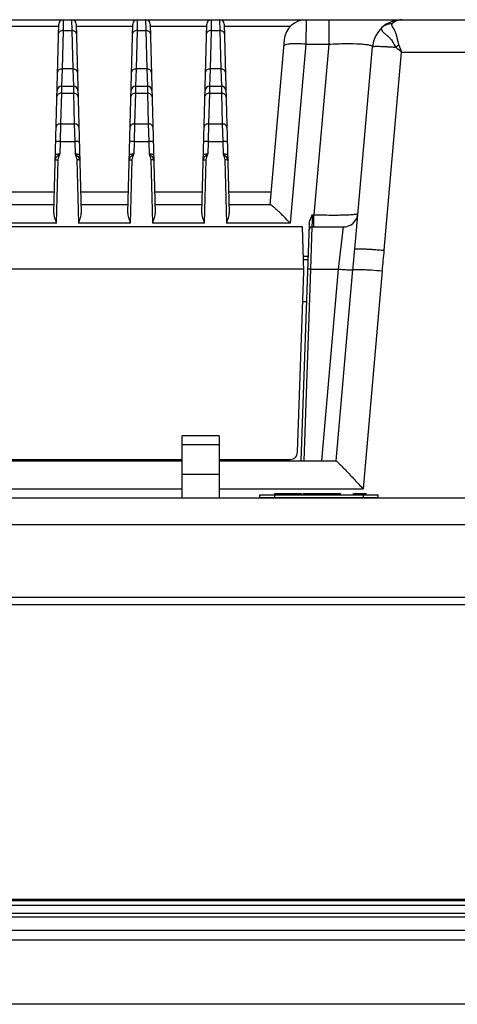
# Model space of a CAD drawing. Header units: millimetres. Extents: x 0 to 2577, y 0 to 841.
# Tile 12 of 68: x 381 to 411, y 710 to 777. Entities that reach past the tile are written whole.
import ezdxf

# ---------------------------------------------------------------- set-up
doc = ezdxf.new("R2010")
doc.units = ezdxf.units.MM
for name, color, linetype in [('ANGLE_CONTROL_HANDLE-CAME-SHAPE', 7, 'Continuous'), ('FRONT_CASE_12_DM_EX-SHAPE', 7, 'Continuous'), ('PROCESSING_MODULE_COVER-SHAPE', 7, 'Continuous'), ('PROTECTIVE_COVER-SHAPE', 7, 'Continuous'), ('REAR_CASE-12_DM-EX-SHAPE', 7, 'Continuous'), ('RJ45_2CH_RTB-19GBDN1A-SHAPE', 7, 'Continuous'), ('SEALING_GASKET_TOPR12_V2-SHAPE', 7, 'Continuous'), ('STICKER-ANGLE-SHAPE', 7, 'Continuous')]:
    doc.layers.add(name, color=color, linetype=linetype)

msp = doc.modelspace()

# ---------------------------------------------------------------- linework, layer by layer
at = {"layer": 'ANGLE_CONTROL_HANDLE-CAME-SHAPE', "color": 7, "linetype": 'Continuous'}
for p, q in [((394.59, 748.621), (392.09, 748.621)), ((392.09, 744.421), (392.09, 748.621)), ((394.59, 748.621), (394.59, 744.421)), ((392.09, 748.021), (394.59, 748.021)), ((392.09, 746.021), (394.59, 746.021))]:
    msp.add_line(p, q, dxfattribs=at)
at = {"layer": 'FRONT_CASE_12_DM_EX-SHAPE', "color": 7, "linetype": 'Continuous'}
for p, q in [((220.441, 737.221), (523.24, 737.221)), ((211.84, 715.221), (531.84, 715.221)), ((529.819, 714.564), (213.862, 714.564)), ((527.77, 710.221), (215.911, 710.221))]:
    msp.add_line(p, q, dxfattribs=at)
at = {"layer": 'PROCESSING_MODULE_COVER-SHAPE', "color": 7, "linetype": 'Continuous'}
for p, q in [((278.71, 776.721), (464.97, 776.721)), ((384.06, 776.721), (384.043, 775.989)), ((384.621, 776.721), (384.638, 775.989)), ((389.06, 776.721), (389.043, 775.989)), ((389.621, 776.721), (389.638, 775.989)), ((394.06, 776.721), (394.043, 775.989)), ((394.621, 776.721), (394.638, 775.989)), ((400.476, 776.721), (400.44, 775.068)), ((401.997, 776.721), (401.997, 775.068)), ((379.925, 776.282), (383.756, 776.282)), ((383.426, 763.682), (383.76, 776.429)), ((384.921, 776.429), (385.255, 763.682)), ((384.925, 776.282), (388.756, 776.282)), ((388.426, 763.682), (388.76, 776.429)), ((389.921, 776.429), (390.255, 763.682)), ((389.925, 776.282), (393.756, 776.282)), ((393.426, 763.682), (393.76, 776.429)), ((394.921, 776.429), (395.255, 763.682)), ((394.925, 776.282), (399.415, 776.282)), ((384.043, 775.989), (383.975, 773.392)), ((384.043, 775.989), (384.638, 775.989)), ((384.638, 775.989), (384.706, 773.392)), ((389.043, 775.989), (388.975, 773.392)), ((389.043, 775.989), (389.638, 775.989)), ((389.638, 775.989), (389.706, 773.392)), ((394.043, 775.989), (393.975, 773.392)), ((394.043, 775.989), (394.638, 775.989)), ((394.638, 775.989), (394.706, 773.392)), ((398.982, 775.352), (398.008, 764.221)), ((400.44, 775.068), (399.382, 762.981)), ((400.44, 775.068), (401.997, 775.068)), ((401.997, 775.068), (400.989, 763.547)), ((403.751, 761.218), (404.948, 774.895)), ((405.744, 761.148), (406.915, 774.535)), ((406.915, 774.535), (414.879, 774.535)), ((383.975, 773.392), (383.942, 772.221)), ((384.706, 773.392), (383.975, 773.392)), ((384.706, 773.392), (384.739, 772.221)), ((388.975, 773.392), (388.942, 772.221)), ((389.706, 773.392), (388.975, 773.392)), ((389.706, 773.392), (389.739, 772.221)), ((393.975, 773.392), (393.942, 772.221)), ((394.706, 773.392), (393.975, 773.392)), ((394.706, 773.392), (394.739, 772.221)), ((383.942, 772.221), (383.932, 771.753)), ((383.942, 772.221), (384.739, 772.221)), ((384.739, 772.221), (384.749, 771.753)), ((388.942, 772.221), (388.932, 771.753)), ((388.942, 772.221), (389.739, 772.221)), ((389.739, 772.221), (389.749, 771.753)), ((393.942, 772.221), (393.932, 771.753)), ((393.942, 772.221), (394.739, 772.221)), ((394.739, 772.221), (394.749, 771.753)), ((383.932, 771.753), (383.878, 769.689)), ((383.932, 771.753), (384.749, 771.753)), ((384.749, 771.753), (384.803, 769.689)), ((388.932, 771.753), (388.878, 769.689)), ((388.932, 771.753), (389.749, 771.753)), ((389.749, 771.753), (389.803, 769.689)), ((393.932, 771.753), (393.878, 769.689)), ((393.932, 771.753), (394.749, 771.753)), ((394.749, 771.753), (394.803, 769.689)), ((383.878, 769.689), (383.851, 768.504)), ((383.878, 769.689), (384.803, 769.689)), ((384.803, 769.689), (384.83, 768.504)), ((388.878, 769.689), (388.851, 768.504)), ((388.878, 769.689), (389.803, 769.689)), ((389.803, 769.689), (389.83, 768.504)), ((393.878, 769.689), (393.851, 768.504)), ((393.878, 769.689), (394.803, 769.689)), ((394.803, 769.689), (394.83, 768.504)), ((383.851, 768.504), (383.829, 767.634)), ((383.851, 768.504), (384.83, 768.504)), ((384.83, 768.504), (384.852, 767.634)), ((388.851, 768.504), (388.829, 767.634)), ((388.851, 768.504), (389.83, 768.504)), ((389.83, 768.504), (389.852, 767.634)), ((393.851, 768.504), (393.829, 767.634)), ((393.851, 768.504), (394.83, 768.504)), ((394.83, 768.504), (394.852, 767.634)), ((383.607, 762.981), (383.719, 767.256)), ((384.962, 767.256), (385.074, 762.981)), ((388.607, 762.981), (388.719, 767.256)), ((389.962, 767.256), (390.074, 762.981)), ((393.607, 762.981), (393.719, 767.256)), ((394.962, 767.256), (395.074, 762.981)), ((380.217, 765.1), (383.463, 765.1)), ((385.217, 765.1), (388.463, 765.1)), ((390.217, 765.1), (393.463, 765.1)), ((395.217, 765.1), (398.085, 765.1)), ((383.44, 764.221), (380.24, 764.221)), ((388.44, 764.221), (385.24, 764.221)), ((393.44, 764.221), (390.24, 764.221)), ((398.027, 764.221), (395.24, 764.221)), ((400.895, 763.547), (400.86, 762.721)), ((400.895, 763.547), (400.989, 763.547)), ((400.989, 762.721), (400.989, 763.547)), ((383.607, 762.981), (380.074, 762.981)), ((388.607, 762.981), (385.074, 762.981)), ((393.607, 762.981), (390.074, 762.981)), ((399.382, 762.981), (395.074, 762.981)), ((400.674, 762.903), (400.116, 746.921)), ((400.86, 762.721), (400.767, 759.867)), ((400.86, 762.721), (402.967, 762.721)), ((402.967, 762.721), (402.635, 759.878)), ((400.288, 760.521), (400.59, 760.521)), ((400.767, 759.867), (400.315, 746.921)), ((400.768, 759.878), (402.635, 759.878)), ((402.635, 759.878), (401.501, 746.921)), ((402.497, 746.92), (403.627, 759.839)), ((405.612, 759.761), (404.323, 745.026)), ((400.245, 757.678), (400.491, 757.678)), ((341.192, 746.921), (392.09, 746.921)), ((394.59, 746.921), (402.489, 746.921)), ((398.84, 746.921), (398.84, 747.021)), ((339.358, 745.026), (392.09, 745.026)), ((394.59, 745.026), (404.323, 745.026))]:
    msp.add_line(p, q, dxfattribs=at)
for centre, radius, start, end in [((384.06, 776.421), 0.3, 90, 178.5), ((384.621, 776.421), 0.3, 1.5, 90), ((389.06, 776.421), 0.3, 90, 178.5), ((389.621, 776.421), 0.3, 1.5, 90), ((394.06, 776.421), 0.3, 90, 178.5), ((394.621, 776.421), 0.3, 1.5, 90), ((400.476, 775.221), 1.5, 90, 175), ((406.94, 774.721), 2, 90, 175), ((409.791, 770.451), 5.492, 123.89681, 126.6032), ((383.942, 771.921), 0.3, 90, 178.5), ((384.739, 771.921), 0.3, 1.5, 90), ((388.942, 771.921), 0.3, 90, 178.5), ((389.739, 771.921), 0.3, 1.5, 90), ((393.942, 771.921), 0.3, 90, 178.5), ((394.739, 771.921), 0.3, 1.5, 90), ((402.967, 763.721), 1, 270, 355), ((400.86, 762.521), 0.2, 90, 178)]:
    msp.add_arc(centre, radius, start, end, dxfattribs=at)
for points, knots in [([(406.94, 776.721), (406.843, 776.721), (406.594, 776.685), (406.369, 776.547), (406.267, 776.435)], [0, 0, 0, 0, 0.39115, 1, 1, 1, 1]), ([(405.594, 776.2), (405.57, 776.178), (405.531, 776.115), (405.57, 775.999), (405.664, 775.886), (405.806, 775.754), (405.989, 775.601), (406.196, 775.412), (406.357, 775.146), (406.452, 774.951), (406.517, 774.86)], [0, 0, 0, 0, 0.056013, 0.1158, 0.200637, 0.314859, 0.456283, 0.62055, 0.803854, 1, 1, 1, 1]), ([(406.267, 776.435), (406.145, 776.442), (405.898, 776.408), (405.683, 776.281), (405.594, 776.2)], [0, 0, 0, 0, 0.503688, 1, 1, 1, 1]), ([(406.267, 776.435), (406.258, 776.425), (406.243, 776.4), (406.242, 776.355), (406.257, 776.309), (406.295, 776.235), (406.364, 776.131), (406.455, 775.98), (406.534, 775.785), (406.593, 775.55), (406.649, 775.286), (406.693, 775.101), (406.729, 775.01)], [0, 0, 0, 0, 0.027094, 0.053862, 0.085044, 0.122442, 0.215945, 0.331525, 0.468256, 0.628074, 0.807902, 1, 1, 1, 1]), ([(384.043, 775.989), (384.005, 775.989), (383.931, 775.98), (383.833, 775.938), (383.763, 775.871), (383.744, 775.812), (383.743, 775.784)], [0, 0, 0, 0, 0.288087, 0.55515, 0.790225, 1, 1, 1, 1]), ([(384.938, 775.784), (384.937, 775.812), (384.918, 775.871), (384.847, 775.938), (384.75, 775.98), (384.676, 775.989), (384.638, 775.989)], [0, 0, 0, 0, 0.209775, 0.44485, 0.711913, 1, 1, 1, 1]), ([(389.043, 775.989), (389.005, 775.989), (388.931, 775.98), (388.833, 775.938), (388.763, 775.871), (388.744, 775.812), (388.743, 775.784)], [0, 0, 0, 0, 0.288087, 0.55515, 0.790225, 1, 1, 1, 1]), ([(389.938, 775.784), (389.937, 775.812), (389.918, 775.871), (389.847, 775.938), (389.75, 775.98), (389.676, 775.989), (389.638, 775.989)], [0, 0, 0, 0, 0.209775, 0.44485, 0.711913, 1, 1, 1, 1]), ([(394.043, 775.989), (394.005, 775.989), (393.931, 775.98), (393.833, 775.938), (393.763, 775.871), (393.744, 775.812), (393.743, 775.784)], [0, 0, 0, 0, 0.288087, 0.55515, 0.790225, 1, 1, 1, 1]), ([(394.938, 775.784), (394.937, 775.812), (394.918, 775.871), (394.847, 775.938), (394.75, 775.98), (394.676, 775.989), (394.638, 775.989)], [0, 0, 0, 0, 0.209775, 0.44485, 0.711913, 1, 1, 1, 1]), ([(400.44, 775.068), (400.251, 775.084), (399.901, 775.103), (399.442, 775.094), (399.138, 775.054), (398.987, 775), (398.947, 774.958), (398.945, 774.938)], [0, 0, 0, 0, 0.369894, 0.684263, 0.899461, 0.962475, 1, 1, 1, 1]), ([(401.997, 775.068), (402.381, 775.09), (403.087, 775.114), (403.915, 775.104), (404.406, 775.065), (404.615, 775.037), (404.733, 775.015), (404.828, 774.988), (404.9, 774.962), (404.95, 774.921), (404.948, 774.895)], [0, 0, 0, 0, 0.384477, 0.707219, 0.828732, 0.877553, 0.918007, 0.950005, 0.973713, 1, 1, 1, 1]), ([(404.948, 774.895), (404.948, 774.899), (404.96, 774.906), (404.997, 774.915), (405.082, 774.922), (405.219, 774.925), (405.407, 774.922), (405.637, 774.914), (405.905, 774.901), (406.202, 774.883), (406.41, 774.868), (406.517, 774.86)], [0, 0, 0, 0, 0.007191, 0.021835, 0.076646, 0.165086, 0.284914, 0.432816, 0.604631, 0.795497, 1, 1, 1, 1]), ([(383.975, 773.392), (383.937, 773.393), (383.863, 773.384), (383.765, 773.342), (383.695, 773.275), (383.676, 773.216), (383.675, 773.188)], [0, 0, 0, 0, 0.288087, 0.55515, 0.790225, 1, 1, 1, 1]), ([(385.006, 773.188), (385.005, 773.216), (384.986, 773.275), (384.915, 773.342), (384.818, 773.384), (384.744, 773.393), (384.706, 773.392)], [0, 0, 0, 0, 0.209775, 0.44485, 0.711913, 1, 1, 1, 1]), ([(388.975, 773.392), (388.937, 773.393), (388.863, 773.384), (388.765, 773.342), (388.695, 773.275), (388.676, 773.216), (388.675, 773.188)], [0, 0, 0, 0, 0.288087, 0.55515, 0.790225, 1, 1, 1, 1]), ([(390.006, 773.188), (390.005, 773.216), (389.986, 773.275), (389.915, 773.342), (389.818, 773.384), (389.744, 773.393), (389.706, 773.392)], [0, 0, 0, 0, 0.209775, 0.44485, 0.711913, 1, 1, 1, 1]), ([(393.975, 773.392), (393.937, 773.393), (393.863, 773.384), (393.765, 773.342), (393.695, 773.275), (393.676, 773.216), (393.675, 773.188)], [0, 0, 0, 0, 0.288087, 0.55515, 0.790225, 1, 1, 1, 1]), ([(395.006, 773.188), (395.005, 773.216), (394.986, 773.275), (394.915, 773.342), (394.818, 773.384), (394.744, 773.393), (394.706, 773.392)], [0, 0, 0, 0, 0.209775, 0.44485, 0.711913, 1, 1, 1, 1]), ([(383.932, 771.753), (383.859, 771.754), (383.747, 771.724), (383.651, 771.624), (383.633, 771.561), (383.632, 771.531)], [0, 0, 0, 0, 0.539576, 0.779391, 1, 1, 1, 1]), ([(385.049, 771.531), (385.048, 771.561), (385.029, 771.624), (384.934, 771.724), (384.822, 771.754), (384.749, 771.753)], [0, 0, 0, 0, 0.220609, 0.460424, 1, 1, 1, 1]), ([(388.932, 771.753), (388.859, 771.754), (388.747, 771.724), (388.651, 771.624), (388.633, 771.561), (388.632, 771.531)], [0, 0, 0, 0, 0.539576, 0.779391, 1, 1, 1, 1]), ([(390.049, 771.531), (390.048, 771.561), (390.029, 771.624), (389.934, 771.724), (389.822, 771.754), (389.749, 771.753)], [0, 0, 0, 0, 0.220609, 0.460424, 1, 1, 1, 1]), ([(393.932, 771.753), (393.859, 771.754), (393.747, 771.724), (393.651, 771.624), (393.633, 771.561), (393.632, 771.531)], [0, 0, 0, 0, 0.539576, 0.779391, 1, 1, 1, 1]), ([(395.049, 771.531), (395.048, 771.561), (395.029, 771.624), (394.934, 771.724), (394.822, 771.754), (394.749, 771.753)], [0, 0, 0, 0, 0.220609, 0.460424, 1, 1, 1, 1]), ([(383.878, 769.689), (383.805, 769.69), (383.693, 769.66), (383.597, 769.559), (383.579, 769.497), (383.578, 769.467)], [0, 0, 0, 0, 0.539576, 0.779391, 1, 1, 1, 1]), ([(385.103, 769.467), (385.102, 769.497), (385.084, 769.559), (384.988, 769.66), (384.876, 769.69), (384.803, 769.689)], [0, 0, 0, 0, 0.220609, 0.460424, 1, 1, 1, 1]), ([(388.878, 769.689), (388.805, 769.69), (388.693, 769.66), (388.597, 769.559), (388.579, 769.497), (388.578, 769.467)], [0, 0, 0, 0, 0.539576, 0.779391, 1, 1, 1, 1]), ([(390.103, 769.467), (390.102, 769.497), (390.084, 769.559), (389.988, 769.66), (389.876, 769.69), (389.803, 769.689)], [0, 0, 0, 0, 0.220609, 0.460424, 1, 1, 1, 1]), ([(393.878, 769.689), (393.805, 769.69), (393.693, 769.66), (393.597, 769.559), (393.579, 769.497), (393.578, 769.467)], [0, 0, 0, 0, 0.539576, 0.779391, 1, 1, 1, 1]), ([(395.103, 769.467), (395.102, 769.497), (395.084, 769.559), (394.988, 769.66), (394.876, 769.69), (394.803, 769.689)], [0, 0, 0, 0, 0.220609, 0.460424, 1, 1, 1, 1]), ([(383.851, 768.504), (383.813, 768.505), (383.743, 768.505), (383.647, 768.496), (383.59, 768.486), (383.552, 768.47), (383.551, 768.46)], [0, 0, 0, 0, 0.370413, 0.686021, 0.902344, 1, 1, 1, 1]), ([(385.129, 768.46), (385.129, 768.47), (385.091, 768.486), (385.033, 768.496), (384.938, 768.505), (384.868, 768.505), (384.83, 768.504)], [0, 0, 0, 0, 0.097656, 0.313979, 0.629587, 1, 1, 1, 1]), ([(388.851, 768.504), (388.813, 768.505), (388.743, 768.505), (388.647, 768.496), (388.59, 768.486), (388.552, 768.47), (388.551, 768.46)], [0, 0, 0, 0, 0.370413, 0.686021, 0.902344, 1, 1, 1, 1]), ([(390.129, 768.46), (390.129, 768.47), (390.091, 768.486), (390.033, 768.496), (389.938, 768.505), (389.868, 768.505), (389.83, 768.504)], [0, 0, 0, 0, 0.097656, 0.313979, 0.629587, 1, 1, 1, 1]), ([(393.851, 768.504), (393.813, 768.505), (393.743, 768.505), (393.647, 768.496), (393.59, 768.486), (393.552, 768.47), (393.551, 768.46)], [0, 0, 0, 0, 0.370413, 0.686021, 0.902344, 1, 1, 1, 1]), ([(395.129, 768.46), (395.129, 768.47), (395.091, 768.486), (395.033, 768.496), (394.938, 768.505), (394.868, 768.505), (394.83, 768.504)], [0, 0, 0, 0, 0.097656, 0.313979, 0.629587, 1, 1, 1, 1]), ([(383.519, 767.226), (383.52, 767.274), (383.543, 767.371), (383.599, 767.452), (383.632, 767.487)], [0, 0, 0, 0, 0.496512, 1, 1, 1, 1]), ([(383.829, 767.634), (383.79, 767.635), (383.721, 767.635), (383.625, 767.626), (383.567, 767.617), (383.529, 767.6), (383.529, 767.59)], [0, 0, 0, 0, 0.370456, 0.685991, 0.902332, 1, 1, 1, 1]), ([(385.152, 767.59), (385.152, 767.6), (385.114, 767.617), (385.056, 767.626), (384.96, 767.635), (384.89, 767.635), (384.852, 767.634)], [0, 0, 0, 0, 0.097668, 0.314009, 0.629544, 1, 1, 1, 1]), ([(385.044, 767.493), (385.079, 767.457), (385.137, 767.375), (385.16, 767.275), (385.162, 767.226)], [0, 0, 0, 0, 0.503641, 1, 1, 1, 1]), ([(388.519, 767.226), (388.52, 767.274), (388.543, 767.371), (388.599, 767.452), (388.632, 767.487)], [0, 0, 0, 0, 0.496512, 1, 1, 1, 1]), ([(388.829, 767.634), (388.79, 767.635), (388.721, 767.635), (388.625, 767.626), (388.567, 767.617), (388.529, 767.6), (388.529, 767.59)], [0, 0, 0, 0, 0.370456, 0.685991, 0.902332, 1, 1, 1, 1]), ([(390.152, 767.59), (390.152, 767.6), (390.114, 767.617), (390.056, 767.626), (389.96, 767.635), (389.89, 767.635), (389.852, 767.634)], [0, 0, 0, 0, 0.097668, 0.314009, 0.629544, 1, 1, 1, 1]), ([(390.044, 767.493), (390.079, 767.457), (390.137, 767.375), (390.16, 767.275), (390.162, 767.226)], [0, 0, 0, 0, 0.503641, 1, 1, 1, 1]), ([(393.519, 767.226), (393.52, 767.274), (393.543, 767.371), (393.599, 767.452), (393.632, 767.487)], [0, 0, 0, 0, 0.496512, 1, 1, 1, 1]), ([(393.829, 767.634), (393.79, 767.635), (393.721, 767.635), (393.625, 767.626), (393.567, 767.617), (393.529, 767.6), (393.529, 767.59)], [0, 0, 0, 0, 0.370456, 0.685991, 0.902332, 1, 1, 1, 1]), ([(395.152, 767.59), (395.152, 767.6), (395.114, 767.617), (395.056, 767.626), (394.96, 767.635), (394.89, 767.635), (394.852, 767.634)], [0, 0, 0, 0, 0.097668, 0.314009, 0.629544, 1, 1, 1, 1]), ([(395.044, 767.493), (395.079, 767.457), (395.137, 767.375), (395.16, 767.275), (395.162, 767.226)], [0, 0, 0, 0, 0.503641, 1, 1, 1, 1]), ([(383.519, 767.226), (383.519, 767.233), (383.545, 767.244), (383.583, 767.251), (383.647, 767.257), (383.694, 767.257), (383.719, 767.256)], [0, 0, 0, 0, 0.097641, 0.313971, 0.629584, 1, 1, 1, 1]), ([(385.162, 767.226), (385.162, 767.233), (385.136, 767.244), (385.098, 767.251), (385.034, 767.257), (384.987, 767.257), (384.962, 767.256)], [0, 0, 0, 0, 0.097661, 0.313986, 0.629592, 1, 1, 1, 1]), ([(388.519, 767.226), (388.519, 767.233), (388.545, 767.244), (388.583, 767.251), (388.647, 767.257), (388.694, 767.257), (388.719, 767.256)], [0, 0, 0, 0, 0.097641, 0.313971, 0.629584, 1, 1, 1, 1]), ([(390.162, 767.226), (390.162, 767.233), (390.136, 767.244), (390.098, 767.251), (390.034, 767.257), (389.987, 767.257), (389.962, 767.256)], [0, 0, 0, 0, 0.097661, 0.313986, 0.629592, 1, 1, 1, 1]), ([(393.519, 767.226), (393.519, 767.233), (393.545, 767.244), (393.583, 767.251), (393.647, 767.257), (393.694, 767.257), (393.719, 767.256)], [0, 0, 0, 0, 0.097641, 0.313971, 0.629584, 1, 1, 1, 1]), ([(395.162, 767.226), (395.162, 767.233), (395.136, 767.244), (395.098, 767.251), (395.034, 767.257), (394.987, 767.257), (394.962, 767.256)], [0, 0, 0, 0, 0.097661, 0.313986, 0.629592, 1, 1, 1, 1]), ([(399.382, 762.981), (399.243, 763.131), (399.036, 763.348), (398.76, 763.623), (398.568, 763.807), (398.392, 763.967), (398.241, 764.094), (398.133, 764.174), (398.065, 764.211), (398.038, 764.221), (398.027, 764.221)], [0, 0, 0, 0, 0.331844, 0.487965, 0.633462, 0.763991, 0.873663, 0.954833, 0.982202, 1, 1, 1, 1]), ([(383.607, 762.981), (383.565, 763.103), (383.502, 763.28), (383.44, 763.514), (383.425, 763.628), (383.426, 763.682)], [0, 0, 0, 0, 0.530403, 0.775694, 1, 1, 1, 1]), ([(385.255, 763.682), (385.256, 763.628), (385.241, 763.514), (385.179, 763.28), (385.116, 763.103), (385.074, 762.981)], [0, 0, 0, 0, 0.224285, 0.469572, 1, 1, 1, 1]), ([(388.607, 762.981), (388.565, 763.103), (388.502, 763.28), (388.44, 763.514), (388.425, 763.628), (388.426, 763.682)], [0, 0, 0, 0, 0.530403, 0.775694, 1, 1, 1, 1]), ([(390.255, 763.682), (390.256, 763.628), (390.241, 763.514), (390.179, 763.28), (390.116, 763.103), (390.074, 762.981)], [0, 0, 0, 0, 0.224285, 0.469572, 1, 1, 1, 1]), ([(393.607, 762.981), (393.565, 763.103), (393.502, 763.28), (393.44, 763.514), (393.425, 763.628), (393.426, 763.682)], [0, 0, 0, 0, 0.530403, 0.775694, 1, 1, 1, 1]), ([(395.255, 763.682), (395.256, 763.628), (395.241, 763.514), (395.179, 763.28), (395.116, 763.103), (395.074, 762.981)], [0, 0, 0, 0, 0.224285, 0.469572, 1, 1, 1, 1]), ([(400.674, 762.903), (400.678, 763.016), (400.743, 763.241), (400.844, 763.445), (400.895, 763.547)], [0, 0, 0, 0, 0.498637, 1, 1, 1, 1]), ([(400.989, 763.547), (401.183, 763.542), (401.562, 763.533), (402.113, 763.527), (402.62, 763.528), (403.064, 763.536), (403.428, 763.55), (403.676, 763.568), (403.823, 763.585), (403.896, 763.6), (403.939, 763.611), (403.962, 763.626), (403.963, 763.634)], [0, 0, 0, 0, 0.194399, 0.381154, 0.553146, 0.703783, 0.827399, 0.91949, 0.952694, 0.977019, 0.992473, 1, 1, 1, 1]), ([(403.627, 759.839), (403.637, 759.955), (403.678, 760.415), (403.721, 760.874), (403.751, 761.218)], [0, 0, 0, 0, 0.253351, 1, 1, 1, 1]), ([(403.751, 761.218), (403.752, 761.222), (403.768, 761.231), (403.796, 761.236), (403.846, 761.242), (403.945, 761.246), (404.112, 761.247), (404.356, 761.24), (404.654, 761.227), (404.993, 761.207), (405.361, 761.18), (405.615, 761.159), (405.744, 761.148)], [0, 0, 0, 0, 0.006991, 0.022163, 0.046379, 0.079591, 0.171902, 0.295817, 0.446696, 0.618794, 0.80563, 1, 1, 1, 1]), ([(400.768, 759.878), (400.742, 759.879), (400.695, 759.88), (400.64, 759.88), (400.604, 759.879), (400.585, 759.878), (400.575, 759.877), (400.568, 759.876), (400.568, 759.874)], [0, 0, 0, 0, 0.381207, 0.704415, 0.82838, 0.92088, 0.978301, 1, 1, 1, 1]), ([(402.635, 759.878), (402.755, 759.867), (402.979, 759.85), (403.245, 759.834), (403.422, 759.829), (403.518, 759.828), (403.583, 759.832), (403.617, 759.834), (403.627, 759.839)], [0, 0, 0, 0, 0.363984, 0.677988, 0.802579, 0.899661, 0.966069, 1, 1, 1, 1]), ([(403.627, 759.839), (403.647, 759.849), (403.716, 759.854), (403.845, 759.861), (404.037, 759.859), (404.282, 759.852), (404.572, 759.837), (405.021, 759.81), (405.372, 759.782), (405.612, 759.761)], [0, 0, 0, 0, 0.033929, 0.10033, 0.197421, 0.322012, 0.469901, 0.636033, 1, 1, 1, 1]), ([(402.489, 746.921), (402.49, 746.921), (402.493, 746.921), (402.496, 746.92), (402.497, 746.92)], [0, 0, 0, 0, 0.57117, 1, 1, 1, 1]), ([(402.497, 746.92), (402.508, 746.915), (402.534, 746.893), (402.582, 746.851), (402.649, 746.788), (402.769, 746.671), (402.947, 746.49), (403.186, 746.243), (403.451, 745.963), (403.834, 745.555), (404.126, 745.24), (404.323, 745.026)], [0, 0, 0, 0, 0.013236, 0.038037, 0.073359, 0.117871, 0.229112, 0.362301, 0.51039, 0.668343, 1, 1, 1, 1])]:
    msp.add_open_spline(points, degree=3, knots=knots, dxfattribs=at)
for points in [[(406.517, 774.86), (406.657, 774.761), (406.789, 774.651), (406.915, 774.535)], [(406.729, 775.01), (406.791, 774.851), (406.854, 774.694), (406.915, 774.535)], [(383.632, 767.487), (383.687, 767.547), (383.758, 767.593), (383.829, 767.634)], [(383.719, 767.256), (383.722, 767.387), (383.778, 767.513), (383.829, 767.634)], [(384.852, 767.634), (384.903, 767.513), (384.958, 767.387), (384.962, 767.256)], [(384.852, 767.634), (384.921, 767.594), (384.989, 767.55), (385.044, 767.493)], [(388.632, 767.487), (388.687, 767.547), (388.758, 767.593), (388.829, 767.634)], [(388.719, 767.256), (388.722, 767.387), (388.778, 767.513), (388.829, 767.634)], [(389.852, 767.634), (389.921, 767.594), (389.989, 767.55), (390.044, 767.493)], [(389.852, 767.634), (389.903, 767.513), (389.958, 767.387), (389.962, 767.256)], [(393.632, 767.487), (393.687, 767.547), (393.758, 767.593), (393.829, 767.634)], [(393.719, 767.256), (393.722, 767.387), (393.778, 767.513), (393.829, 767.634)], [(394.852, 767.634), (394.921, 767.594), (394.989, 767.55), (395.044, 767.493)], [(394.852, 767.634), (394.903, 767.513), (394.958, 767.387), (394.962, 767.256)], [(405.612, 759.761), (405.652, 760.224), (405.703, 760.686), (405.744, 761.148)]]:
    msp.add_open_spline(points, degree=3, dxfattribs=at)
at = {"layer": 'PROTECTIVE_COVER-SHAPE', "color": 7, "linetype": 'Continuous'}
for p, q in [((400.211, 762.721), (343.469, 762.721)), ((400.316, 759.721), (400.211, 762.721)), ((400.597, 760.721), (400.281, 760.721)), ((400.311, 759.878), (343.37, 759.878)), ((399.89, 747.503), (400.316, 759.721)), ((344.291, 747.021), (392.09, 747.021)), ((394.59, 747.021), (399.39, 747.021))]:
    msp.add_line(p, q, dxfattribs=at)
msp.add_arc((399.39, 747.521), 0.5, 270, 358, dxfattribs=at)
at = {"layer": 'REAR_CASE-12_DM-EX-SHAPE', "color": 7, "linetype": 'Continuous'}
for p, q in [((224.719, 744.421), (514.171, 744.421)), ((226.716, 742.63), (516.965, 742.63)), ((220.467, 737.721), (523.214, 737.721))]:
    msp.add_line(p, q, dxfattribs=at)
at = {"layer": 'RJ45_2CH_RTB-19GBDN1A-SHAPE', "color": 7, "linetype": 'Continuous'}
for p, q in [((381.448, 747.021), (381.448, 746.921)), ((381.663, 747.021), (381.663, 746.921)), ((382.178, 747.021), (382.178, 746.921)), ((382.718, 747.021), (382.718, 746.921)), ((383.163, 747.021), (383.163, 746.921)), ((383.315, 747.021), (383.315, 746.921)), ((386.315, 747.021), (386.315, 746.921)), ((386.528, 747.021), (386.528, 746.921)), ((386.973, 747.021), (386.973, 746.921)), ((387.513, 747.021), (387.513, 746.921)), ((388.028, 747.021), (388.028, 746.921)), ((388.243, 747.021), (388.243, 746.921)), ((389.068, 747.021), (389.068, 746.921)), ((389.513, 747.021), (389.513, 746.921)), ((390.053, 747.021), (390.053, 746.921)), ((390.568, 747.021), (390.568, 746.921)), ((395.418, 747.021), (395.418, 746.921)), ((395.633, 747.021), (395.633, 746.921)), ((396.148, 747.021), (396.148, 746.921)), ((396.688, 747.021), (396.688, 746.921)), ((397.133, 747.021), (397.133, 746.921)), ((397.315, 747.021), (397.315, 746.921))]:
    msp.add_line(p, q, dxfattribs=at)
at = {"layer": 'SEALING_GASKET_TOPR12_V2-SHAPE', "color": 7, "linetype": 'Continuous'}
for p, q in [((215.221, 716.921), (528.46, 716.921)), ((215.74, 717.221), (527.94, 717.221)), ((217.84, 717.321), (525.84, 717.321)), ((214.903, 716.371), (528.778, 716.371)), ((213.54, 716.121), (530.14, 716.121))]:
    msp.add_line(p, q, dxfattribs=at)
at = {"layer": 'STICKER-ANGLE-SHAPE', "color": 7, "linetype": 'Continuous'}
for p, q in [((397.34, 744.621), (405.34, 744.621)), ((397.34, 744.421), (397.34, 744.621)), ((405.34, 744.421), (397.34, 744.421)), ((398.34, 744.721), (400.149, 744.721)), ((398.34, 744.421), (398.34, 744.721)), ((399.549, 744.621), (399.549, 744.721)), ((399.699, 744.621), (399.699, 744.721)), ((399.999, 744.621), (399.999, 744.721)), ((400.149, 744.621), (400.149, 744.721)), ((400.256, 744.721), (401.669, 744.721)), ((400.256, 744.621), (400.256, 744.721)), ((400.817, 744.621), (400.817, 744.721)), ((401.265, 744.621), (401.265, 744.721)), ((401.42, 744.621), (401.42, 744.721)), ((401.587, 744.621), (401.587, 744.721)), ((401.676, 744.721), (402.788, 744.721)), ((401.676, 744.621), (401.676, 744.721)), ((401.695, 744.621), (401.695, 744.721)), ((401.834, 744.621), (401.834, 744.721)), ((402.207, 744.621), (402.207, 744.721)), ((402.695, 744.621), (402.695, 744.721)), ((402.788, 744.621), (402.788, 744.721)), ((403.665, 744.721), (404.532, 744.721)), ((403.665, 744.621), (403.665, 744.721)), ((403.722, 744.621), (403.722, 744.721)), ((404.025, 744.621), (404.025, 744.721)), ((404.169, 744.621), (404.169, 744.721)), ((404.34, 744.421), (404.34, 744.621)), ((404.473, 744.621), (404.473, 744.721)), ((404.532, 744.621), (404.532, 744.721)), ((405.34, 744.421), (405.34, 744.621))]:
    msp.add_line(p, q, dxfattribs=at)

doc.saveas('drawing.dxf')
